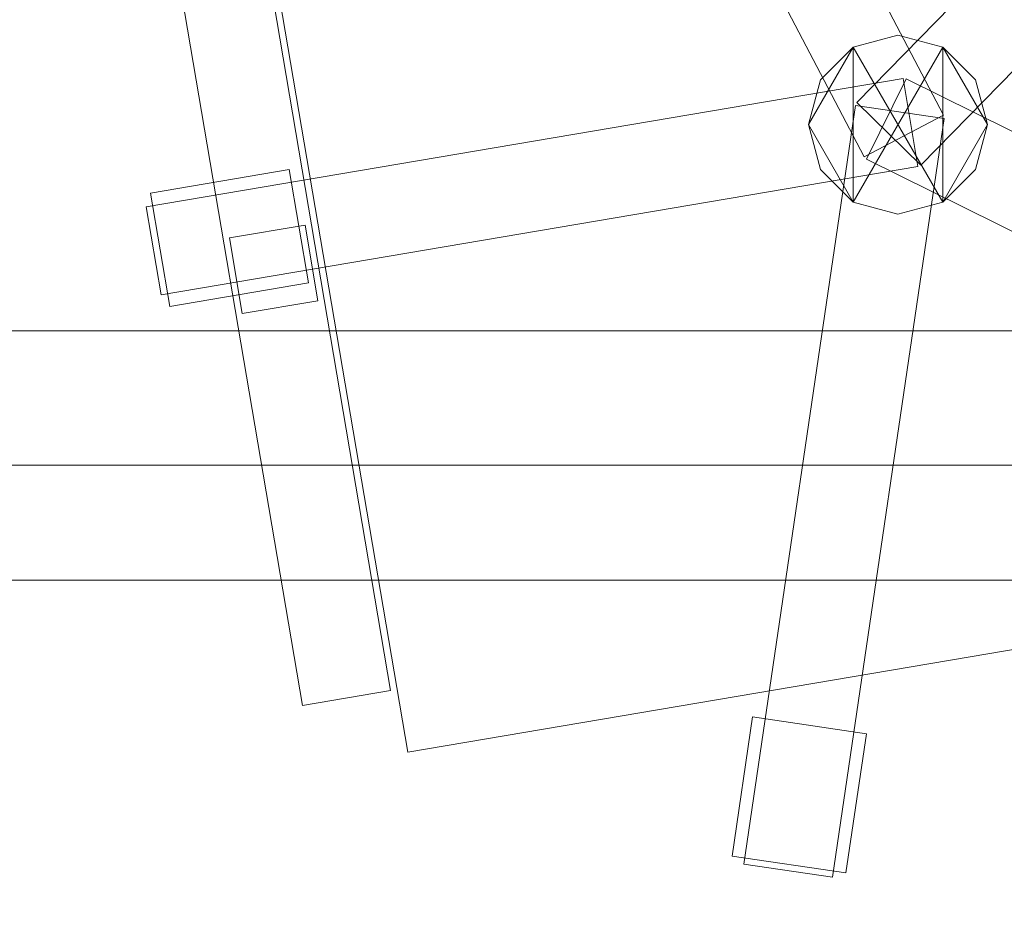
# Model space of a CAD drawing. Header units: millimetres. Extents: x -1675 to 29381, y -3645 to 22555.
# Tile 160 of 256: x 3291 to 3676, y 16714 to 17061. Entities that reach past the tile are written whole.
import ezdxf

# ---------------------------------------------------------------- set-up
doc = ezdxf.new("R2010")
doc.units = ezdxf.units.MM
doc.layers.add('A-GENM-____-OTLN', color=13, linetype='Continuous', lineweight=9)

msp = doc.modelspace()

# ---------------------------------------------------------------- meshes
at = {"layer": 'A-GENM-____-OTLN'}
mesh = msp.add_polyface(dxfattribs=at)
corners = [(14006.02, 22250), (6.83, 16140), (14006.02, 16140)]
mesh.append_faces([[corners[k] for k in face] for face in [(1, 2, 0)]])
mesh = msp.add_polyface(dxfattribs=at)
corners = [(14006.02, 16140, -50), (6.83, 22250, -50), (14006.02, 22250, -50)]
mesh.append_faces([[corners[k] for k in face] for face in [(1, 2, 0)]])
mesh = msp.add_polyface(dxfattribs=at)
corners = [(6.83, 16140, -50), (6.83, 22250, -50), (14006.02, 16140, -50)]
mesh.append_faces([[corners[k] for k in face] for face in [(1, 2, 0)]])
mesh = msp.add_polyface(dxfattribs=at)
corners = [(6.83, 22250), (6.83, 16140), (14006.02, 22250)]
mesh.append_faces([[corners[k] for k in face] for face in [(1, 2, 0)]])
mesh = msp.add_polyface(dxfattribs=at)
corners = [(14006.02, 22250, 3000), (6.83, 16140, 3000), (14006.02, 16140, 3000)]
mesh.append_faces([[corners[k] for k in face] for face in [(1, 2, 0)]])
mesh = msp.add_polyface(dxfattribs=at)
corners = [(14006.02, 16140, 2950), (6.83, 22250, 2950), (14006.02, 22250, 2950)]
mesh.append_faces([[corners[k] for k in face] for face in [(1, 2, 0)]])
mesh = msp.add_polyface(dxfattribs=at)
corners = [(6.83, 16140, 2950), (6.83, 22250, 2950), (14006.02, 16140, 2950)]
mesh.append_faces([[corners[k] for k in face] for face in [(1, 2, 0)]])
mesh = msp.add_polyface(dxfattribs=at)
corners = [(6.83, 22250, 3000), (6.83, 16140, 3000), (14006.02, 22250, 3000)]
mesh.append_faces([[corners[k] for k in face] for face in [(1, 2, 0)]])
mesh = msp.add_polyface(dxfattribs=at)
corners = [(9486.02, 18420, 1), (9306.02, 20198.67, 1), (9486.02, 20277.23, 1), (9306.02, 18420, 1), (7156.02, 18420, 1), (6856.02, 18240, 1), (6856.02, 18420, 1), (8156.02, 19240, 1), (7521.94, 19420, 1), (8336.02, 19420, 1), (8406.02, 18240, 1), (8336.02, 18420, 1), (8406.02, 18420, 1), (8156.02, 18420, 1), (8156.02, 18240, 1), (7336.02, 19240, 1), (7336.02, 18240, 1), (7156.02, 19260.29, 1), (7336.02, 19240, 1), (5956.02, 18240, 1), (5230.75, 18420, 1), (5956.02, 18420, 1), (9486.02, 20500, 1), (9584.01, 20320, 1), (9486.02, 20320, 1), (9486.02, 20320, 1), (7336.02, 19420, 1), (5006.02, 21950, 1), (5006.02, 21850, 1), (4706.02, 21850, 1), (9486.02, 20500, 1), (9306.02, 21950, 1), (7336.02, 19420, 1), (4706.02, 21950, 1), (256.83, 18420, 1), (4706.02, 18240, 1), (9606.02, 21950, 1), (9486.02, 21850, 1), (9486.02, 21850, 1), (7156.02, 21950, 1), (256.83, 18850, 1), (6.83, 16140, 1), (6.83, 22250, 1), (7336.02, 21950, 1), (256.83, 21850, 1), (256.83, 21950, 1), (14006.02, 22250, 1)]
mesh.append_faces([[corners[k] for k in face] for face in [(4, 5, 6), (10, 11, 12), (19, 20, 21)]], dxfattribs={"vtx0": -1})
mesh.append_faces([[corners[k] for k in face] for face in [(0, 1, 2), (1, 0, 3), (13, 11, 14), (7, 11, 13), (11, 7, 9), (18, 8, 7), (15, 8, 18), (33, 27, 29), (22, 25, 30), (39, 32, 17), (32, 39, 43), (46, 39, 42)]], dxfattribs={"vtx0": -1, "vtx1": -1})
mesh.append_faces([[corners[k] for k in face] for face in [(8, 15, 17), (1, 30, 25), (36, 38, 31), (39, 46, 43), (27, 33, 42)]], dxfattribs={"vtx0": -1, "vtx1": -1, "vtx2": -1})
mesh.append_faces([[corners[k] for k in face] for face in [(7, 8, 9), (15, 4, 17), (22, 23, 24), (22, 24, 25), (30, 1, 31), (36, 37, 38), (40, 41, 42), (31, 38, 30), (42, 39, 27)]], dxfattribs={"vtx0": -1, "vtx2": -1})
mesh.append_faces([[corners[k] for k in face] for face in [(15, 16, 4), (25, 2, 1), (26, 8, 17), (32, 26, 17), (34, 20, 35), (44, 40, 42), (45, 44, 42), (33, 45, 42)]], dxfattribs={"vtx1": -1, "vtx2": -1})
mesh.append_faces([[corners[k] for k in face] for face in [(27, 28, 29)]], dxfattribs={"vtx2": -1})
mesh = msp.add_polyface(dxfattribs=at)
corners = [(7156.02, 19260.29, 2949), (7156.02, 18420, 2949), (6856.02, 18420, 2949), (5956.02, 18420, 2949), (5230.75, 18420, 2949), (256.83, 18420, 2949), (256.83, 18850, 2949), (256.83, 21850, 2949), (256.83, 21950, 2949), (4706.02, 21950, 2949), (5006.02, 21850, 2949), (5006.02, 21950, 2949), (7156.02, 21950, 2949), (4706.02, 21850, 2949), (5956.02, 18240, 2949), (7336.02, 18420, 2949), (7336.02, 19240, 2949), (7336.02, 19240, 2949), (7336.02, 18240, 2949), (7336.02, 21950, 2949), (7336.02, 19420, 2949), (7336.02, 19420, 2949), (7336.02, 21950, 2949), (6856.02, 18240, 2949), (7521.94, 19420, 2949), (5006.02, 18240, 2949), (4706.02, 18240, 2949), (256.83, 18240, 2949), (6.83, 16140, 2949), (6.83, 22250, 2949), (14006.02, 22250, 2949)]
mesh.append_faces([[corners[k] for k in face] for face in [(19, 21, 22), (30, 12, 29)]], dxfattribs={"vtx0": -1, "vtx1": -1})
mesh.append_faces([[corners[k] for k in face] for face in [(0, 1, 2), (3, 4, 0), (2, 3, 0), (4, 5, 6), (7, 8, 9), (10, 11, 12), (10, 0, 4), (13, 6, 7), (7, 9, 13), (0, 10, 12), (6, 13, 4), (13, 10, 4), (14, 3, 2), (15, 16, 17), (16, 15, 18), (19, 20, 21), (1, 23, 2), (23, 1, 18), (16, 18, 1), (16, 1, 0), (24, 16, 0), (16, 24, 17), (4, 14, 25), (14, 4, 3), (20, 24, 0), (11, 10, 13), (21, 20, 0), (9, 11, 13), (5, 4, 26), (12, 21, 0), (5, 26, 27), (21, 12, 22), (7, 6, 29), (8, 7, 29), (9, 8, 29), (11, 9, 29), (29, 12, 11)]], dxfattribs={"vtx0": -1, "vtx1": -1, "vtx2": -1})
mesh.append_faces([[corners[k] for k in face] for face in [(6, 28, 29)]], dxfattribs={"vtx0": -1, "vtx2": -1})
mesh = msp.add_polyface(dxfattribs=at)
corners = [(7156.02, 19260.29, 1), (7156.02, 18420, 1), (6856.02, 18420, 1), (5956.02, 18420, 1), (5230.75, 18420, 1), (256.83, 18420, 1), (256.83, 18850, 1), (256.83, 21850, 1), (256.83, 21950, 1), (4706.02, 21950, 1), (5006.02, 21850, 1), (5006.02, 21950, 1), (7156.02, 21950, 1), (4706.02, 21850, 1), (9486.02, 20277.23, 1), (9486.02, 20320, 1), (9584.01, 20320, 1), (9606.02, 21850, 1), (9486.02, 20500, 1), (9486.02, 21850, 1), (4706.02, 17990, 1), (256.83, 16249.12, 1), (4706.02, 18190.98, 1), (5006.02, 17990, 1), (5006.02, 18240, 1), (5956.02, 18240, 1), (7336.02, 18420, 1), (7336.02, 19240, 1), (7336.02, 19240, 1), (8156.02, 18420, 1), (8156.02, 18240, 1), (8406.02, 18240, 1), (8406.02, 18420, 1), (9306.02, 18420, 1), (256.83, 16140, 1), (6856.02, 18240, 1), (7336.02, 18240, 1), (9306.02, 17990, 1), (13776.02, 16140, 1), (9486.02, 20277.23, 1), (9486.02, 18420, 1), (9486.02, 18420, 1), (256.83, 18240, 1), (4706.02, 18240, 1), (256.83, 16450, 1), (9486.02, 20320, 1), (7336.02, 21950, 1), (7336.02, 19420, 1), (7336.02, 19420, 1), (7336.02, 21950, 1), (9486.02, 21850, 1), (9486.02, 20500, 1)]
mesh.append_faces([[corners[k] for k in face] for face in [(26, 27, 28), (39, 40, 41), (22, 42, 43), (46, 48, 49)]], dxfattribs={"vtx0": -1})
mesh.append_faces([[corners[k] for k in face] for face in [(0, 10, 12), (17, 18, 19), (20, 21, 22), (23, 34, 20), (35, 25, 2), (27, 26, 36), (44, 22, 21), (42, 22, 44), (45, 14, 39)]], dxfattribs={"vtx0": -1, "vtx1": -1})
mesh.append_faces([[corners[k] for k in face] for face in [(2, 3, 0), (10, 0, 4), (6, 13, 4), (25, 35, 23), (36, 26, 30), (37, 38, 23), (36, 30, 37), (23, 36, 37), (40, 39, 14)]], dxfattribs={"vtx0": -1, "vtx1": -1, "vtx2": -1})
mesh.append_faces([[corners[k] for k in face] for face in [(13, 6, 7), (7, 9, 13), (14, 15, 16), (31, 33, 37), (23, 35, 36), (14, 45, 15)]], dxfattribs={"vtx0": -1, "vtx2": -1})
mesh.append_faces([[corners[k] for k in face] for face in [(3, 4, 0), (13, 10, 4), (25, 3, 2), (30, 31, 37), (50, 19, 18)]], dxfattribs={"vtx1": -1, "vtx2": -1})
mesh.append_faces([[corners[k] for k in face] for face in [(0, 1, 2), (4, 5, 6), (7, 8, 9), (10, 11, 12), (23, 24, 25), (26, 29, 30), (31, 32, 33), (46, 47, 48), (18, 51, 50)]], dxfattribs={"vtx2": -1})
mesh = msp.add_polyface(dxfattribs=at)
corners = [(6.83, 18850, 3200), (6.83, 16450, 3200), (256.83, 16450, 3200), (256.83, 18240, 3200), (4706.02, 18240, 3200), (4706.02, 17990, 3200), (5006.02, 17990, 3200), (5006.02, 18240, 3200), (5956.02, 18240, 3200), (5956.02, 18420, 3200), (256.83, 18420, 3200), (256.83, 18850, 3200)]
mesh.append_faces([[corners[k] for k in face] for face in [(4, 9, 10, 3)]], dxfattribs={"vtx0": -1, "vtx2": -1})
mesh.append_faces([[corners[k] for k in face] for face in [(1, 2, 3, 0)]], dxfattribs={"vtx2": -1})
mesh.append_faces([[corners[k] for k in face] for face in [(10, 11, 0, 3), (7, 8, 9, 4)]], dxfattribs={"vtx2": -1, "vtx3": -1})
mesh.append_faces([[corners[k] for k in face] for face in [(4, 5, 6, 7)]], dxfattribs={"vtx3": -1})
mesh = msp.add_polyface(dxfattribs=at)
corners = [(5006.02, 18240), (5006.02, 17990), (4706.02, 17990), (4706.02, 18240), (256.83, 18240), (256.83, 16450), (6.83, 16450), (6.83, 18850), (256.83, 18850), (256.83, 18420), (5956.02, 18420), (5956.02, 18240)]
mesh.append_faces([[corners[k] for k in face] for face in [(9, 10, 3, 4)]], dxfattribs={"vtx1": -1, "vtx3": -1})
mesh.append_faces([[corners[k] for k in face] for face in [(1, 2, 3, 0)]], dxfattribs={"vtx2": -1})
mesh.append_faces([[corners[k] for k in face] for face in [(10, 11, 0, 3), (7, 8, 9, 4)]], dxfattribs={"vtx2": -1, "vtx3": -1})
mesh.append_faces([[corners[k] for k in face] for face in [(4, 5, 6, 7)]], dxfattribs={"vtx3": -1})
mesh = msp.add_polyface(dxfattribs=at)
corners = [(9606.02, 11640, 1), (9606.02, 11190, 1), (9306.02, 11190, 1), (9306.02, 11640, 1), (256.83, 10770, 1), (6.83, 13252, 1), (256.83, 13252, 1), (6.83, 10170, 1), (5006.02, 11270.6, 1), (4706.02, 11640, 1), (5006.02, 11640, 1), (4706.02, 11204.55, 1), (256.83, 13303.58, 1), (256.83, 13450, 1), (6.83, 16140, 1), (256.83, 16140, 1), (256.83, 16249.12, 1), (13956.02, 16490, 1), (13776.02, 16140, 1), (13776.02, 17000, 1), (13956.02, 17000, 1), (14006.02, 16140, 1), (13956.02, 17990, 1), (13956.02, 17700, 1), (13776.02, 17700, 1), (13776.02, 18420, 1), (13956.02, 18420, 1), (12046.02, 18420, 1), (12896.02, 18420, 1), (12896.02, 18240, 1), (9606.02, 18240, 1), (9606.02, 17990, 1), (9306.02, 17990, 1), (11186.02, 18420, 1), (9306.02, 18420, 1), (9486.02, 18420, 1), (9486.02, 18420, 1), (10986.02, 18420, 1), (8336.02, 18420, 1), (8406.02, 18240, 1), (8156.02, 18240, 1), (6856.02, 18240, 1), (7156.02, 18420, 1), (7336.02, 18240, 1), (5230.75, 18420, 1), (5956.02, 18240, 1), (5006.02, 18240, 1), (4706.02, 18190.98, 1), (5006.02, 17990, 1), (4706.02, 17990, 1), (4706.02, 18240, 1), (256.83, 16450, 1), (256.83, 18240, 1), (256.83, 18420, 1), (256.83, 18850, 1)]
mesh.append_faces([[corners[k] for k in face] for face in [(8, 9, 10), (47, 48, 49)]], dxfattribs={"vtx0": -1})
mesh.append_faces([[corners[k] for k in face] for face in [(4, 5, 6), (5, 4, 7), (9, 8, 11), (13, 14, 15), (14, 13, 5), (18, 17, 21), (25, 22, 24), (30, 33, 29), (37, 30, 36), (41, 42, 43), (48, 47, 46)]], dxfattribs={"vtx0": -1, "vtx1": -1})
mesh.append_faces([[corners[k] for k in face] for face in [(35, 30, 34), (33, 30, 37), (44, 46, 47), (14, 53, 52)]], dxfattribs={"vtx0": -1, "vtx1": -1, "vtx2": -1})
mesh.append_faces([[corners[k] for k in face] for face in [(5, 12, 6), (14, 16, 15), (17, 18, 19), (22, 25, 26), (30, 32, 34), (30, 35, 36), (38, 39, 40), (44, 45, 46), (44, 47, 50), (53, 50, 52), (14, 54, 53)]], dxfattribs={"vtx0": -1, "vtx2": -1})
mesh.append_faces([[corners[k] for k in face] for face in [(13, 12, 5), (33, 27, 29), (51, 16, 14), (52, 51, 14)]], dxfattribs={"vtx1": -1, "vtx2": -1})
mesh.append_faces([[corners[k] for k in face] for face in [(0, 1, 2), (2, 3, 0), (19, 20, 17), (22, 23, 24), (27, 28, 29), (30, 31, 32)]], dxfattribs={"vtx2": -1})
mesh = msp.add_polyface(dxfattribs=at)
corners = [(4706.02, 11190, 2949), (256.83, 10225.04, 2949), (4706.02, 11204.55, 2949), (5006.02, 10170, 2949), (256.83, 10170, 2949), (5006.02, 11190, 2949), (5006.02, 11190, 2949), (5006.02, 11270.6, 2949), (256.83, 10770, 2949), (4706.02, 11640, 2949), (256.83, 13252, 2949), (5006.02, 11640, 2949), (256.83, 13303.58, 2949), (14006.02, 13252, 2949), (256.83, 16140, 2949), (13776.02, 16140, 2949), (256.83, 13450, 2949), (4706.02, 17990, 2949), (256.83, 16249.12, 2949), (4706.02, 18190.98, 2949), (5006.02, 17990, 2949), (5006.02, 18240, 2949), (5956.02, 18240, 2949), (256.83, 18240, 2949), (4706.02, 18240, 2949), (256.83, 16450, 2949), (6.83, 10170, 2949), (6.83, 13252, 2949), (6.83, 16140, 2949), (5230.75, 18420, 2949), (256.83, 18420, 2949), (256.83, 18850, 2949)]
mesh.append_faces([[corners[k] for k in face] for face in [(27, 8, 26), (28, 16, 27)]], dxfattribs={"vtx0": -1, "vtx1": -1})
mesh.append_faces([[corners[k] for k in face] for face in [(0, 1, 2), (0, 3, 4), (1, 0, 4), (3, 0, 5), (5, 0, 6), (7, 5, 6), (8, 2, 1), (2, 8, 9), (10, 11, 9), (9, 8, 10), (12, 13, 10), (14, 15, 16), (16, 15, 12), (17, 18, 19), (20, 21, 22), (20, 14, 17), (18, 17, 14), (19, 23, 24), (25, 19, 18), (23, 19, 25), (26, 1, 4), (2, 6, 0), (6, 2, 7), (8, 27, 10), (8, 1, 26), (7, 9, 11), (9, 7, 2), (27, 12, 10), (16, 28, 14), (16, 12, 27), (28, 18, 14), (19, 20, 17), (20, 19, 21), (29, 21, 19), (29, 19, 24), (25, 18, 28), (23, 25, 28), (28, 30, 23), (28, 31, 30)]], dxfattribs={"vtx0": -1, "vtx1": -1, "vtx2": -1})
mesh = msp.add_polyface(dxfattribs=at)
corners = [(9306.02, 10156.57, 2949), (5006.02, 10170, 2949), (9306.02, 10170, 2949), (9306.02, 11190, 2949), (5006.02, 11190, 2949), (13776.02, 10169.34, 2949), (13776.02, 10170, 2949), (9606.02, 11190, 2949), (9306.02, 11190, 2949), (5006.02, 11270.6, 2949), (14006.02, 13252, 2949), (9306.02, 11640, 2949), (13776.02, 10470, 2949), (9606.02, 11640, 2949), (5006.02, 11640, 2949), (256.83, 13252, 2949), (256.83, 13303.58, 2949), (14006.01, 16140, 2949), (13776.02, 16140, 2949), (9606.02, 17990, 2949), (9606.02, 18240, 2949), (12896.02, 18240, 2949), (6856.02, 18240, 2949), (5956.02, 18240, 2949), (6856.02, 18420, 2949), (8406.02, 18240, 2949), (9306.02, 18420, 2949), (9306.02, 17990, 2949), (256.83, 16140, 2949), (5006.02, 17990, 2949), (8156.02, 18240, 2949), (7336.02, 18240, 2949), (13776.02, 18420, 2949), (13776.02, 17700, 2949), (13776.02, 17000, 2949), (13956.02, 17000, 2949), (13956.02, 16490, 2949), (13956.02, 17990, 2949)]
mesh.append_faces([[corners[k] for k in face] for face in [(0, 1, 2), (3, 1, 4), (1, 3, 2), (5, 2, 6), (7, 6, 2), (3, 4, 8), (9, 8, 4), (10, 11, 9), (3, 8, 7), (6, 7, 12), (2, 3, 7), (13, 12, 7), (12, 13, 10), (8, 9, 11), (10, 13, 11), (10, 9, 14), (10, 14, 15), (10, 16, 17), (19, 20, 21), (22, 23, 24), (25, 26, 27), (28, 29, 18), (23, 22, 29), (30, 25, 27), (27, 18, 29), (29, 22, 31), (31, 30, 27), (19, 18, 27), (29, 31, 27), (21, 32, 33), (34, 33, 35), (21, 18, 19), (34, 21, 33), (18, 21, 34), (13, 7, 8), (8, 11, 13), (36, 18, 34), (32, 37, 33), (20, 19, 27), (20, 27, 26)]], dxfattribs={"vtx0": -1, "vtx1": -1, "vtx2": -1})
mesh.append_faces([[corners[k] for k in face] for face in [(18, 17, 16)]], dxfattribs={"vtx1": -1, "vtx2": -1})
mesh = msp.add_polyface(dxfattribs=at)
corners = [(9306.02, 10130, 1), (5006.02, 10144.28, 1), (9306.02, 10156.57, 1), (5006.02, 10130, 1), (5006.02, 10170, 1), (9306.02, 10170, 1), (9306.02, 11190, 1), (5006.02, 11190, 1), (256.83, 10130.71, 1), (13776.02, 10130, 1), (13776.02, 10169.34, 1), (256.83, 10170, 1), (13776.02, 10170, 1), (4706.02, 11190, 1), (256.83, 10225.04, 1), (4706.02, 11204.55, 1), (9606.02, 11190, 1), (9306.02, 11190, 1), (5006.02, 11270.6, 1), (14006.02, 13252, 1), (9306.02, 11640, 1), (13776.02, 10470, 1), (5006.02, 11190, 1), (9606.02, 11640, 1), (5006.02, 11640, 1), (256.83, 10770, 1), (256.83, 13252, 1), (4706.02, 11640, 1), (256.83, 13303.58, 1), (14006.01, 16140, 1), (13776.02, 16140, 1), (256.83, 16140, 1), (256.83, 13450, 1), (256.83, 16249.12, 1), (4706.02, 17990, 1), (5006.02, 17990, 1)]
mesh.append_faces([[corners[k] for k in face] for face in [(9, 2, 10), (11, 1, 8), (10, 5, 12), (13, 14, 15), (14, 13, 11), (12, 16, 21), (23, 21, 16), (18, 7, 22), (17, 18, 20), (25, 15, 14), (15, 25, 27), (28, 19, 26), (31, 30, 32), (32, 30, 28), (33, 34, 31)]], dxfattribs={"vtx0": -1, "vtx1": -1})
mesh.append_faces([[corners[k] for k in face] for face in [(0, 1, 2), (1, 0, 3), (2, 4, 5), (4, 2, 1), (6, 4, 7), (4, 6, 5), (3, 8, 1), (2, 9, 0), (1, 11, 4), (5, 10, 2), (16, 12, 5), (6, 7, 17), (18, 17, 7), (13, 4, 11), (19, 20, 18), (4, 13, 7), (5, 6, 16), (21, 23, 19), (19, 24, 26), (19, 28, 29), (31, 35, 30)]], dxfattribs={"vtx0": -1, "vtx1": -1, "vtx2": -1})
mesh.append_faces([[corners[k] for k in face] for face in [(6, 17, 16), (7, 13, 22), (19, 23, 20), (19, 18, 24), (26, 24, 27), (27, 25, 26)]], dxfattribs={"vtx0": -1, "vtx2": -1})
mesh.append_faces([[corners[k] for k in face] for face in [(30, 29, 28)]], dxfattribs={"vtx1": -1, "vtx2": -1})
mesh = msp.add_polyface(dxfattribs=at)
corners = [(3652, 17023.77, 82.5), (3620.99, 17007.53, 82.5), (3481.84, 17273.31, 82.5), (3512.85, 17289.55, 82.5)]
mesh.append_faces([[corners[k] for k in face] for face in [(0, 1, 2, 3)]])
mesh = msp.add_polyface(dxfattribs=at)
corners = [(3652, 17023.77, 117.5), (3512.85, 17289.55, 117.5), (3481.84, 17273.31, 117.5), (3620.99, 17007.53, 117.5)]
mesh.append_faces([[corners[k] for k in face] for face in [(0, 1, 2, 3)]])
mesh = msp.add_polyface(dxfattribs=at)
corners = [(3652, 17023.77, 82.5), (3512.85, 17289.55, 82.5), (3512.85, 17289.55, 117.5), (3652, 17023.77, 117.5)]
mesh.append_faces([[corners[k] for k in face] for face in [(2, 3, 0, 1)]])
mesh = msp.add_polyface(dxfattribs=at)
corners = [(3481.84, 17273.31, 82.5), (3620.99, 17007.53, 82.5), (3620.99, 17007.53, 117.5), (3481.84, 17273.31, 117.5)]
mesh.append_faces([[corners[k] for k in face] for face in [(0, 1, 2, 3)]])
mesh = msp.add_polyface(dxfattribs=at)
corners = [(3825.79, 17265.61, 400), (3896.08, 16851.54, 400), (3442.57, 16774.55, 400), (3372.27, 17188.63, 400)]
mesh.append_faces([[corners[k] for k in face] for face in [(0, 1, 2, 3)]])
mesh = msp.add_polyface(dxfattribs=at)
corners = [(3825.79, 17265.61, 470), (3372.27, 17188.63, 470), (3442.57, 16774.55, 470), (3896.08, 16851.54, 470)]
mesh.append_faces([[corners[k] for k in face] for face in [(0, 1, 2, 3)]])
mesh = msp.add_polyface(dxfattribs=at)
corners = [(3827.94, 17243.21, 82.5), (3618.17, 17028.74, 82.5), (3618.17, 17028.74, 117.5), (3827.94, 17243.21, 117.5)]
mesh.append_faces([[corners[k] for k in face] for face in [(0, 1, 2, 3)]])
mesh = msp.add_polyface(dxfattribs=at)
corners = [(3643.19, 17004.27, 82.5), (3618.17, 17028.74, 82.5), (3827.94, 17243.21, 82.5), (3852.96, 17218.74, 82.5)]
mesh.append_faces([[corners[k] for k in face] for face in [(1, 2, 3, 0)]])
mesh = msp.add_polyface(dxfattribs=at)
corners = [(3643.19, 17004.27, 117.5), (3852.96, 17218.74, 117.5), (3827.94, 17243.21, 117.5), (3618.17, 17028.74, 117.5)]
mesh.append_faces([[corners[k] for k in face] for face in [(3, 0, 1, 2)]])
mesh = msp.add_polyface(dxfattribs=at)
corners = [(3643.19, 17004.27, 82.5), (3852.96, 17218.74, 82.5), (3852.96, 17218.74, 117.5), (3643.19, 17004.27, 117.5)]
mesh.append_faces([[corners[k] for k in face] for face in [(2, 3, 0, 1)]])
mesh = msp.add_polyface(dxfattribs=at)
corners = [(3372.27, 17188.63, 400), (3442.57, 16774.55, 400), (3442.57, 16774.55, 470), (3372.27, 17188.63, 470)]
mesh.append_faces([[corners[k] for k in face] for face in [(3, 0, 1, 2)]])
mesh = msp.add_polyface(dxfattribs=at)
corners = [(3379.01, 17133.98, 612.5), (3435.92, 16798.78, 612.5), (3401.41, 16792.92, 612.5), (3344.51, 17128.13, 612.5)]
mesh.append_faces([[corners[k] for k in face] for face in [(0, 1, 2, 3)]])
mesh = msp.add_polyface(dxfattribs=at)
corners = [(3379.01, 17133.98, 647.5), (3344.51, 17128.13, 647.5), (3401.41, 16792.92, 647.5), (3435.92, 16798.78, 647.5)]
mesh.append_faces([[corners[k] for k in face] for face in [(0, 1, 2, 3)]])
mesh = msp.add_polyface(dxfattribs=at)
corners = [(3435.92, 16798.78, 612.5), (3379.01, 17133.98, 612.5), (3379.01, 17133.98, 647.5), (3435.92, 16798.78, 647.5)]
mesh.append_faces([[corners[k] for k in face] for face in [(2, 3, 0, 1)]])
mesh = msp.add_polyface(dxfattribs=at)
corners = [(3344.51, 17128.13, 612.5), (3401.41, 16792.92, 612.5), (3401.41, 16792.92, 647.5), (3344.51, 17128.13, 647.5)]
mesh.append_faces([[corners[k] for k in face] for face in [(3, 0, 1, 2)]])
mesh = msp.add_polyface(dxfattribs=at)
corners = [(3664.49, 17037.58, 395), (3651.68, 17050.39, 395), (3634.18, 17055.08, 395), (3616.68, 17050.39, 395), (3603.87, 17037.58, 395), (3599.18, 17020.08, 395), (3603.87, 17002.58, 395), (3616.68, 16989.77, 395), (3634.18, 16985.08, 395), (3651.68, 16989.77, 395), (3664.49, 17002.58, 395), (3669.18, 17020.08, 395)]
mesh.append_faces([[corners[k] for k in face] for face in [(1, 11, 0)]], dxfattribs={"vtx0": -1})
mesh.append_faces([[corners[k] for k in face] for face in [(9, 3, 7, 8)]], dxfattribs={"vtx0": -1, "vtx1": -1})
mesh.append_faces([[corners[k] for k in face] for face in [(5, 6, 7)]], dxfattribs={"vtx2": -1})
mesh.append_faces([[corners[k] for k in face] for face in [(3, 4, 5, 7), (9, 10, 11, 1), (1, 2, 3, 9)]], dxfattribs={"vtx2": -1, "vtx3": -1})
mesh = msp.add_polyface(dxfattribs=at)
corners = [(3651.68, 16989.77, 115), (3634.18, 16985.08, 115), (3616.68, 16989.77, 115), (3603.87, 17002.58, 115), (3599.18, 17020.08, 115), (3603.87, 17037.58, 115), (3616.68, 17050.39, 115), (3634.18, 17055.08, 115), (3651.68, 17050.39, 115), (3664.49, 17037.58, 115), (3669.18, 17020.08, 115), (3664.49, 17002.58, 115)]
mesh.append_faces([[corners[k] for k in face] for face in [(6, 4, 5)]], dxfattribs={"vtx0": -1})
mesh.append_faces([[corners[k] for k in face] for face in [(2, 8, 0, 1)]], dxfattribs={"vtx0": -1, "vtx1": -1})
mesh.append_faces([[corners[k] for k in face] for face in [(10, 11, 0)]], dxfattribs={"vtx2": -1})
mesh.append_faces([[corners[k] for k in face] for face in [(8, 9, 10, 0), (2, 3, 4, 6), (6, 7, 8, 2)]], dxfattribs={"vtx2": -1, "vtx3": -1})
mesh = msp.add_polyface(dxfattribs=at)
corners = [(3634.18, 17055.08, 115), (3616.68, 17050.39, 115), (3616.68, 17050.39, 395), (3634.18, 17055.08, 395)]
mesh.append_faces([[corners[k] for k in face] for face in [(3, 0, 1, 2)]])
mesh = msp.add_polyface(dxfattribs=at)
corners = [(3651.68, 17050.39, 115), (3634.18, 17055.08, 115), (3634.18, 17055.08, 395), (3651.68, 17050.39, 395)]
mesh.append_faces([[corners[k] for k in face] for face in [(0, 1, 2, 3)]])
mesh = msp.add_polyface(dxfattribs=at)
corners = [(3616.68, 17050.39, 115), (3603.87, 17037.58, 115), (3603.87, 17037.58, 395), (3616.68, 17050.39, 395)]
mesh.append_faces([[corners[k] for k in face] for face in [(0, 1, 2, 3)]])
mesh = msp.add_polyface(dxfattribs=at)
corners = [(3664.49, 17037.58, 115), (3651.68, 17050.39, 115), (3651.68, 17050.39, 395), (3664.49, 17037.58, 395)]
mesh.append_faces([[corners[k] for k in face] for face in [(2, 3, 0, 1)]])
mesh = msp.add_polyface(dxfattribs=at)
corners = [(3636.18, 17038.17, 82.5), (3642.03, 17003.67, 82.5), (3346.27, 16953.46, 82.5), (3340.41, 16987.96, 82.5)]
mesh.append_faces([[corners[k] for k in face] for face in [(3, 0, 1, 2)]])
mesh = msp.add_polyface(dxfattribs=at)
corners = [(3636.18, 17038.17, 117.5), (3340.41, 16987.96, 117.5), (3346.27, 16953.46, 117.5), (3642.03, 17003.67, 117.5)]
mesh.append_faces([[corners[k] for k in face] for face in [(1, 2, 3, 0)]])
mesh = msp.add_polyface(dxfattribs=at)
corners = [(3636.18, 17038.17, 82.5), (3340.41, 16987.96, 82.5), (3340.41, 16987.96, 117.5), (3636.18, 17038.17, 117.5)]
mesh.append_faces([[corners[k] for k in face] for face in [(0, 1, 2, 3)]])
mesh = msp.add_polyface(dxfattribs=at)
corners = [(3603.87, 17037.58, 115), (3599.18, 17020.08, 115), (3599.18, 17020.08, 395), (3603.87, 17037.58, 395)]
mesh.append_faces([[corners[k] for k in face] for face in [(0, 1, 2, 3)]])
mesh = msp.add_polyface(dxfattribs=at)
corners = [(3637.47, 17037.98, 82.5), (3621.92, 17006.62, 82.5), (3621.92, 17006.62, 117.5), (3637.47, 17037.98, 117.5)]
mesh.append_faces([[corners[k] for k in face] for face in [(0, 1, 2, 3)]])
mesh = msp.add_polyface(dxfattribs=at)
corners = [(3621.92, 17006.62, 82.5), (3637.47, 17037.98, 82.5), (3906.26, 16904.75, 82.5), (3890.72, 16873.39, 82.5)]
mesh.append_faces([[corners[k] for k in face] for face in [(2, 3, 0, 1)]])
mesh = msp.add_polyface(dxfattribs=at)
corners = [(3621.92, 17006.62, 117.5), (3890.72, 16873.39, 117.5), (3906.26, 16904.75, 117.5), (3637.47, 17037.98, 117.5)]
mesh.append_faces([[corners[k] for k in face] for face in [(2, 3, 0, 1)]])
mesh = msp.add_polyface(dxfattribs=at)
corners = [(3642.03, 17003.67, 82.5), (3636.18, 17038.17, 82.5), (3636.18, 17038.17, 117.5), (3642.03, 17003.67, 117.5)]
mesh.append_faces([[corners[k] for k in face] for face in [(1, 2, 3, 0)]])
mesh = msp.add_polyface(dxfattribs=at)
corners = [(3906.26, 16904.75, 82.5), (3637.47, 17037.98, 82.5), (3637.47, 17037.98, 117.5), (3906.26, 16904.75, 117.5)]
mesh.append_faces([[corners[k] for k in face] for face in [(0, 1, 2, 3)]])
mesh = msp.add_polyface(dxfattribs=at)
corners = [(3669.18, 17020.08, 115), (3664.49, 17037.58, 115), (3664.49, 17037.58, 395), (3669.18, 17020.08, 395)]
mesh.append_faces([[corners[k] for k in face] for face in [(1, 2, 3, 0)]])
mesh = msp.add_polyface(dxfattribs=at)
corners = [(3617.59, 17027.57, 82.5), (3652.22, 17022.48, 82.5), (3608.57, 16725.67, 82.5), (3573.94, 16730.77, 82.5)]
mesh.append_faces([[corners[k] for k in face] for face in [(3, 0, 1, 2)]])
mesh = msp.add_polyface(dxfattribs=at)
corners = [(3617.59, 17027.57, 117.5), (3573.94, 16730.77, 117.5), (3608.57, 16725.67, 117.5), (3652.22, 17022.48, 117.5)]
mesh.append_faces([[corners[k] for k in face] for face in [(1, 2, 3, 0)]])
mesh = msp.add_polyface(dxfattribs=at)
corners = [(3617.59, 17027.57, 82.5), (3573.94, 16730.77, 82.5), (3573.94, 16730.77, 117.5), (3617.59, 17027.57, 117.5)]
mesh.append_faces([[corners[k] for k in face] for face in [(0, 1, 2, 3)]])
mesh = msp.add_polyface(dxfattribs=at)
corners = [(3652.22, 17022.48, 82.5), (3617.59, 17027.57, 82.5), (3617.59, 17027.57, 117.5), (3652.22, 17022.48, 117.5)]
mesh.append_faces([[corners[k] for k in face] for face in [(3, 0, 1, 2)]])
mesh = msp.add_polyface(dxfattribs=at)
corners = [(3618.17, 17028.74, 82.5), (3643.19, 17004.27, 82.5), (3643.19, 17004.27, 117.5), (3618.17, 17028.74, 117.5)]
mesh.append_faces([[corners[k] for k in face] for face in [(0, 1, 2, 3)]])
mesh = msp.add_polyface(dxfattribs=at)
corners = [(3608.57, 16725.67, 82.5), (3652.22, 17022.48, 82.5), (3652.22, 17022.48, 117.5), (3608.57, 16725.67, 117.5)]
mesh.append_faces([[corners[k] for k in face] for face in [(2, 3, 0, 1)]])
mesh = msp.add_polyface(dxfattribs=at)
corners = [(3620.99, 17007.53, 82.5), (3652, 17023.77, 82.5), (3652, 17023.77, 117.5), (3620.99, 17007.53, 117.5)]
mesh.append_faces([[corners[k] for k in face] for face in [(2, 3, 0, 1)]])
mesh = msp.add_polyface(dxfattribs=at)
corners = [(3599.18, 17020.08, 115), (3603.87, 17002.58, 115), (3603.87, 17002.58, 395), (3599.18, 17020.08, 395)]
mesh.append_faces([[corners[k] for k in face] for face in [(0, 1, 2, 3)]])
mesh = msp.add_polyface(dxfattribs=at)
corners = [(3664.49, 17002.58, 115), (3669.18, 17020.08, 115), (3669.18, 17020.08, 395), (3664.49, 17002.58, 395)]
mesh.append_faces([[corners[k] for k in face] for face in [(2, 3, 0, 1)]])
mesh = msp.add_polyface(dxfattribs=at)
corners = [(3621.92, 17006.62, 82.5), (3890.72, 16873.39, 82.5), (3890.72, 16873.39, 117.5), (3621.92, 17006.62, 117.5)]
mesh.append_faces([[corners[k] for k in face] for face in [(2, 3, 0, 1)]])
mesh = msp.add_polyface(dxfattribs=at)
corners = [(3396.26, 17002.52, 35), (3403.79, 16958.15, 35), (3349.57, 16948.95, 35), (3342.04, 16993.31, 35)]
mesh.append_faces([[corners[k] for k in face] for face in [(3, 0, 1, 2)]])
mesh = msp.add_polyface(dxfattribs=at)
corners = [(3396.26, 17002.52, 95), (3342.04, 16993.31, 95), (3349.57, 16948.95, 95), (3403.79, 16958.15, 95)]
mesh.append_faces([[corners[k] for k in face] for face in [(1, 2, 3, 0)]])
mesh = msp.add_polyface(dxfattribs=at)
corners = [(3396.26, 17002.52, 35), (3342.04, 16993.31, 35), (3342.04, 16993.31, 95), (3396.26, 17002.52, 95)]
mesh.append_faces([[corners[k] for k in face] for face in [(0, 1, 2, 3)]])
mesh = msp.add_polyface(dxfattribs=at)
corners = [(3346.27, 16953.46, 82.5), (3642.03, 17003.67, 82.5), (3642.03, 17003.67, 117.5), (3346.27, 16953.46, 117.5)]
mesh.append_faces([[corners[k] for k in face] for face in [(2, 3, 0, 1)]])
mesh = msp.add_polyface(dxfattribs=at)
corners = [(3403.79, 16958.15, 35), (3396.26, 17002.52, 35), (3396.26, 17002.52, 95), (3403.79, 16958.15, 95)]
mesh.append_faces([[corners[k] for k in face] for face in [(1, 2, 3, 0)]])
mesh = msp.add_polyface(dxfattribs=at)
corners = [(3603.87, 17002.58, 115), (3616.68, 16989.77, 115), (3616.68, 16989.77, 395), (3603.87, 17002.58, 395)]
mesh.append_faces([[corners[k] for k in face] for face in [(3, 0, 1, 2)]])
mesh = msp.add_polyface(dxfattribs=at)
corners = [(3651.68, 16989.77, 115), (3664.49, 17002.58, 115), (3664.49, 17002.58, 395), (3651.68, 16989.77, 395)]
mesh.append_faces([[corners[k] for k in face] for face in [(1, 2, 3, 0)]])
mesh = msp.add_polyface(dxfattribs=at)
corners = [(3342.04, 16993.31, 35), (3349.57, 16948.95, 35), (3349.57, 16948.95, 95), (3342.04, 16993.31, 95)]
mesh.append_faces([[corners[k] for k in face] for face in [(3, 0, 1, 2)]])
mesh = msp.add_polyface(dxfattribs=at)
corners = [(3340.41, 16987.96, 82.5), (3346.27, 16953.46, 82.5), (3346.27, 16953.46, 117.5), (3340.41, 16987.96, 117.5)]
mesh.append_faces([[corners[k] for k in face] for face in [(0, 1, 2, 3)]])
mesh = msp.add_polyface(dxfattribs=at)
corners = [(3616.68, 16989.77, 115), (3634.18, 16985.08, 115), (3634.18, 16985.08, 395), (3616.68, 16989.77, 395)]
mesh.append_faces([[corners[k] for k in face] for face in [(2, 3, 0, 1)]])
mesh = msp.add_polyface(dxfattribs=at)
corners = [(3634.18, 16985.08, 115), (3651.68, 16989.77, 115), (3651.68, 16989.77, 395), (3634.18, 16985.08, 395)]
mesh.append_faces([[corners[k] for k in face] for face in [(2, 3, 0, 1)]])
mesh = msp.add_polyface(dxfattribs=at)
corners = [(3402.49, 16980.75, 440), (3407.51, 16951.18, 440), (3377.93, 16946.15, 440), (3372.91, 16975.73, 440)]
mesh.append_faces([[corners[k] for k in face] for face in [(3, 0, 1, 2)]])
mesh = msp.add_polyface(dxfattribs=at)
corners = [(3402.49, 16980.75, 640), (3372.91, 16975.73, 640), (3377.93, 16946.15, 640), (3407.51, 16951.18, 640)]
mesh.append_faces([[corners[k] for k in face] for face in [(1, 2, 3, 0)]])
mesh = msp.add_polyface(dxfattribs=at)
corners = [(3402.49, 16980.75, 440), (3372.91, 16975.73, 440), (3372.91, 16975.73, 640), (3402.49, 16980.75, 640)]
mesh.append_faces([[corners[k] for k in face] for face in [(3, 0, 1, 2)]])
mesh = msp.add_polyface(dxfattribs=at)
corners = [(3407.51, 16951.18, 440), (3402.49, 16980.75, 440), (3402.49, 16980.75, 640), (3407.51, 16951.18, 640)]
mesh.append_faces([[corners[k] for k in face] for face in [(1, 2, 3, 0)]])
mesh = msp.add_polyface(dxfattribs=at)
corners = [(3372.91, 16975.73, 440), (3377.93, 16946.15, 440), (3377.93, 16946.15, 640), (3372.91, 16975.73, 640)]
mesh.append_faces([[corners[k] for k in face] for face in [(0, 1, 2, 3)]])
mesh = msp.add_polyface(dxfattribs=at)
corners = [(3349.57, 16948.95, 35), (3403.79, 16958.15, 35), (3403.79, 16958.15, 95), (3349.57, 16948.95, 95)]
mesh.append_faces([[corners[k] for k in face] for face in [(2, 3, 0, 1)]])
mesh = msp.add_polyface(dxfattribs=at)
corners = [(3377.93, 16946.15, 440), (3407.51, 16951.18, 440), (3407.51, 16951.18, 640), (3377.93, 16946.15, 640)]
mesh.append_faces([[corners[k] for k in face] for face in [(2, 3, 0, 1)]])
mesh = msp.add_polyface(dxfattribs=at)
corners = [(4456.83, 16939.42, 710), (2656.83, 16939.42, 710), (2656.83, 16939.42, 750), (4456.83, 16939.42, 750)]
mesh.append_faces([[corners[k] for k in face] for face in [(0, 1, 2, 3)]])
mesh = msp.add_polyface(dxfattribs=at)
corners = [(2656.83, 16189.42, 750), (4456.83, 16189.42, 750), (4456.83, 16939.42, 750), (2656.83, 16939.42, 750)]
mesh.append_faces([[corners[k] for k in face] for face in [(2, 3, 0, 1)]])
mesh = msp.add_polyface(dxfattribs=at)
corners = [(2656.83, 16939.42, 710), (4456.83, 16939.42, 710), (4456.83, 16189.42, 710), (2656.83, 16189.42, 710)]
mesh.append_faces([[corners[k] for k in face] for face in [(0, 1, 2, 3)]])
mesh = msp.add_polyface(dxfattribs=at)
corners = [(4381.83, 16886.92, 640), (2731.83, 16886.92, 640), (2731.83, 16886.92, 710), (4381.83, 16886.92, 710)]
mesh.append_faces([[corners[k] for k in face] for face in [(0, 1, 2, 3)]])
mesh = msp.add_polyface(dxfattribs=at)
corners = [(2731.83, 16841.92, 640), (2731.83, 16886.92, 640), (4381.83, 16886.92, 640), (4381.83, 16841.92, 640)]
mesh.append_faces([[corners[k] for k in face] for face in [(2, 3, 0, 1)]])
mesh = msp.add_polyface(dxfattribs=at)
corners = [(2731.83, 16841.92, 710), (4381.83, 16841.92, 710), (4381.83, 16886.92, 710), (2731.83, 16886.92, 710)]
mesh.append_faces([[corners[k] for k in face] for face in [(3, 0, 1, 2)]])
mesh = msp.add_polyface(dxfattribs=at)
corners = [(3442.57, 16774.55, 400), (3896.08, 16851.54, 400), (3896.08, 16851.54, 470), (3442.57, 16774.55, 470)]
mesh.append_faces([[corners[k] for k in face] for face in [(2, 3, 0, 1)]])
mesh = msp.add_polyface(dxfattribs=at)
corners = [(2731.83, 16841.92, 640), (4381.83, 16841.92, 640), (4381.83, 16841.92, 710), (2731.83, 16841.92, 710)]
mesh.append_faces([[corners[k] for k in face] for face in [(2, 3, 0, 1)]])
mesh = msp.add_polyface(dxfattribs=at)
corners = [(3401.41, 16792.92, 612.5), (3435.92, 16798.78, 612.5), (3435.92, 16798.78, 647.5), (3401.41, 16792.92, 647.5)]
mesh.append_faces([[corners[k] for k in face] for face in [(2, 3, 0, 1)]])
mesh = msp.add_polyface(dxfattribs=at)
corners = [(3577.36, 16788.38, 35), (3621.88, 16781.84, 35), (3613.88, 16727.42, 35), (3569.36, 16733.97, 35)]
mesh.append_faces([[corners[k] for k in face] for face in [(0, 1, 2, 3)]])
mesh = msp.add_polyface(dxfattribs=at)
corners = [(3577.36, 16788.38, 95), (3569.36, 16733.97, 95), (3613.88, 16727.42, 95), (3621.88, 16781.84, 95)]
mesh.append_faces([[corners[k] for k in face] for face in [(0, 1, 2, 3)]])
mesh = msp.add_polyface(dxfattribs=at)
corners = [(3577.36, 16788.38, 35), (3569.36, 16733.97, 35), (3569.36, 16733.97, 95), (3577.36, 16788.38, 95)]
mesh.append_faces([[corners[k] for k in face] for face in [(0, 1, 2, 3)]])
mesh = msp.add_polyface(dxfattribs=at)
corners = [(3621.88, 16781.84, 35), (3577.36, 16788.38, 35), (3577.36, 16788.38, 95), (3621.88, 16781.84, 95)]
mesh.append_faces([[corners[k] for k in face] for face in [(3, 0, 1, 2)]])
mesh = msp.add_polyface(dxfattribs=at)
corners = [(3613.88, 16727.42, 35), (3621.88, 16781.84, 35), (3621.88, 16781.84, 95), (3613.88, 16727.42, 95)]
mesh.append_faces([[corners[k] for k in face] for face in [(2, 3, 0, 1)]])
mesh = msp.add_polyface(dxfattribs=at)
corners = [(3569.36, 16733.97, 35), (3613.88, 16727.42, 35), (3613.88, 16727.42, 95), (3569.36, 16733.97, 95)]
mesh.append_faces([[corners[k] for k in face] for face in [(1, 2, 3, 0)]])
mesh = msp.add_polyface(dxfattribs=at)
corners = [(3573.94, 16730.77, 82.5), (3608.57, 16725.67, 82.5), (3608.57, 16725.67, 117.5), (3573.94, 16730.77, 117.5)]
mesh.append_faces([[corners[k] for k in face] for face in [(2, 3, 0, 1)]])

doc.saveas('drawing.dxf')
